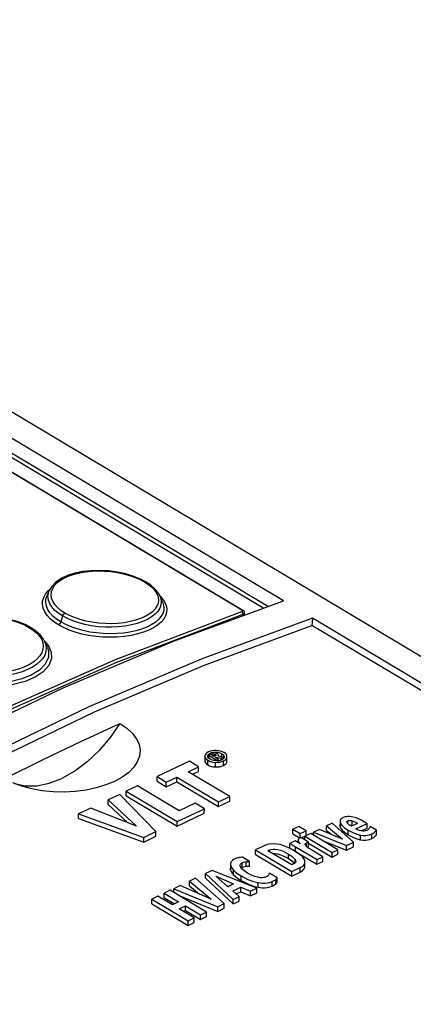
# Model space of a CAD drawing. Extents: x 0 to 594, y 0 to 420.
# Tile 35 of 37: x 531.42 to 538.65, y 123.12 to 141.19. Entities that reach past the tile are written whole.
import ezdxf

# ---------------------------------------------------------------- set-up
doc = ezdxf.new("R2010")
doc.units = 0
doc.header["$LTSCALE"] = 32.67
doc.layers.get('0').update_dxf_attribs({"linetype": 'CONTINUOUS'})

msp = doc.modelspace()

# ---------------------------------------------------------------- linework, layer by layer
at = {"color": 7, "linetype": 'CONTINUOUS'}
for p, q in [((550.811, 122.328), (519.206, 141.186)), ((536.272, 130.52), (518.687, 141.013)), ((518.532, 140.49), (535.523, 130.352)), ((531.967, 130.709), (531.926, 130.617)), ((534.049, 130.499), (534.002, 130.607)), ((534.252, 129.779), (536.272, 130.52)), ((535.553, 130.256), (535.553, 130.304)), ((536.805, 130.202), (536.792, 130.071)), ((550.155, 122.237), (536.805, 130.202)), ((534.8, 129.333), (536.791, 130.071)), ((549.871, 122.267), (536.791, 130.071)), ((531.932, 129.667), (531.887, 129.769)), ((534.925, 127.761), (534.891, 127.748)), ((534.541, 127.578), (533.949, 127.296)), ((534.71, 127.477), (534.541, 127.578)), ((534.825, 127.669), (534.824, 127.585)), ((534.825, 127.674), (534.825, 127.669)), ((534.853, 127.614), (534.879, 127.595)), ((534.877, 127.674), (534.877, 127.675)), ((534.881, 127.655), (534.877, 127.674)), ((534.895, 127.636), (534.881, 127.655)), ((534.922, 127.615), (534.895, 127.636)), ((534.953, 127.71), (534.896, 127.683)), ((534.896, 127.635), (534.896, 127.683)), ((534.896, 127.683), (535.044, 127.595)), ((534.974, 127.719), (534.953, 127.71)), ((534.954, 127.684), (534.975, 127.694)), ((534.989, 127.663), (534.954, 127.684)), ((534.993, 127.724), (534.974, 127.719)), ((535.014, 127.675), (534.989, 127.663)), ((535.008, 127.726), (534.993, 127.724)), ((535.024, 127.726), (535.008, 127.726)), ((535.023, 127.679), (535.014, 127.675)), ((535.014, 127.648), (535.029, 127.655)), ((535.077, 127.61), (535.014, 127.648)), ((535.04, 127.722), (535.024, 127.726)), ((535.058, 127.585), (535.028, 127.585)), ((535.029, 127.639), (535.029, 127.655)), ((535.029, 127.655), (535.127, 127.634)), ((535.032, 127.689), (535.031, 127.686)), ((535.059, 127.713), (535.04, 127.722)), ((535.044, 127.595), (535.077, 127.61)), ((535.044, 127.584), (535.044, 127.595)), ((535.085, 127.588), (535.058, 127.585)), ((535.165, 127.652), (535.061, 127.671)), ((535.077, 127.69), (535.077, 127.692)), ((535.077, 127.668), (535.077, 127.671)), ((535.077, 127.587), (535.077, 127.61)), ((535.127, 127.634), (535.165, 127.652)), ((535.127, 127.6), (535.127, 127.634)), ((535.154, 127.615), (535.133, 127.603)), ((535.168, 127.627), (535.154, 127.615)), ((535.165, 127.625), (535.165, 127.652)), ((535.166, 127.584), (535.195, 127.6)), ((535.18, 127.658), (535.18, 127.657)), ((535.195, 127.6), (535.214, 127.618)), ((535.232, 127.662), (535.23, 127.679)), ((535.232, 127.577), (535.232, 127.662)), ((535.232, 127.658), (535.232, 127.662)), ((535.232, 127.573), (535.232, 127.577)), ((534.517, 127.385), (534.71, 127.477)), ((535.282, 126.928), (534.517, 127.385)), ((534.596, 127.338), (534.71, 127.392)), ((534.71, 127.392), (534.71, 127.477)), ((533.948, 127.212), (533.949, 127.296)), ((533.948, 127.212), (534.117, 127.111)), ((533.949, 127.296), (534.117, 127.196)), ((534.117, 127.196), (534.31, 127.287)), ((534.117, 127.111), (534.31, 127.202)), ((534.31, 127.202), (534.31, 127.287)), ((534.31, 127.287), (535.076, 126.83)), ((534.31, 127.202), (535.075, 126.746)), ((533.587, 127.125), (533.38, 127.027)), ((533.38, 126.942), (533.38, 127.027)), ((533.38, 127.027), (534.315, 126.469)), ((534.354, 126.668), (533.587, 127.125)), ((534.117, 127.111), (534.117, 127.196)), ((533.261, 126.97), (533.047, 126.869)), ((533.047, 126.784), (533.047, 126.869)), ((533.047, 126.869), (533.567, 126.385)), ((533.927, 126.286), (533.261, 126.97)), ((533.38, 126.942), (534.315, 126.385)), ((535.075, 126.746), (535.282, 126.844)), ((535.076, 126.83), (535.282, 126.928)), ((535.282, 126.844), (535.282, 126.928)), ((532.729, 126.718), (532.506, 126.612)), ((533.567, 126.385), (532.729, 126.718)), ((533.047, 126.784), (533.408, 126.448)), ((534.315, 126.469), (534.816, 126.707)), ((534.648, 126.807), (534.354, 126.668)), ((534.816, 126.707), (534.648, 126.807)), ((534.815, 126.622), (534.816, 126.707)), ((535.075, 126.746), (535.076, 126.83)), ((532.505, 126.527), (532.506, 126.612)), ((532.505, 126.527), (533.704, 126.095)), ((532.506, 126.612), (533.704, 126.18)), ((534.315, 126.385), (534.815, 126.622)), ((534.315, 126.385), (534.315, 126.469)), ((536.551, 126.383), (536.444, 126.332)), ((536.444, 126.248), (536.444, 126.332)), ((536.444, 126.332), (536.578, 126.253)), ((536.684, 126.303), (536.551, 126.383)), ((536.578, 126.253), (536.684, 126.303)), ((536.684, 126.218), (536.684, 126.303)), ((536.931, 126.328), (536.82, 126.276)), ((537.352, 126.147), (536.931, 126.328)), ((537.166, 126.44), (537.061, 126.39)), ((537.061, 126.306), (537.061, 126.39)), ((537.061, 126.39), (537.352, 126.147)), ((537.061, 126.306), (537.143, 126.237)), ((537.554, 126.09), (537.166, 126.44)), ((537.308, 126.476), (537.307, 126.391)), ((537.318, 126.438), (537.345, 126.4)), ((537.434, 126.461), (537.433, 126.465)), ((537.51, 126.404), (537.532, 126.398)), ((537.629, 126.437), (537.518, 126.385)), ((537.532, 126.398), (537.54, 126.395)), ((537.6, 126.336), (537.808, 126.435)), ((537.7, 126.299), (537.808, 126.35)), ((537.808, 126.435), (537.772, 126.456)), ((537.808, 126.35), (537.808, 126.435)), ((537.833, 126.331), (537.826, 126.325)), ((537.978, 126.313), (537.861, 126.38)), ((537.977, 126.229), (537.978, 126.313)), ((533.704, 126.18), (533.927, 126.286)), ((533.704, 126.095), (533.927, 126.201)), ((533.704, 126.095), (533.704, 126.18)), ((533.927, 126.201), (533.927, 126.286)), ((536.444, 126.248), (536.577, 126.168)), ((536.54, 126.129), (536.541, 126.122)), ((536.54, 126.122), (536.54, 126.083)), ((536.577, 126.168), (536.578, 126.253)), ((536.592, 126.176), (536.577, 126.168)), ((536.732, 126.092), (536.592, 126.176)), ((536.593, 126.175), (536.684, 126.218)), ((536.77, 126.252), (536.663, 126.202)), ((536.663, 126.134), (536.663, 126.202)), ((536.663, 126.202), (537.162, 125.904)), ((537.268, 125.955), (536.77, 126.252)), ((536.819, 126.222), (536.82, 126.276)), ((536.82, 126.276), (537.428, 126.03)), ((536.981, 126.126), (537.427, 125.946)), ((537.893, 126.244), (537.927, 126.264)), ((535.926, 126.033), (535.758, 125.953)), ((535.758, 125.869), (535.758, 125.953)), ((535.758, 125.953), (536.425, 125.555)), ((535.985, 125.936), (536.014, 125.95)), ((536.42, 125.677), (535.985, 125.936)), ((536.476, 125.93), (536.368, 125.988)), ((536.482, 126.115), (536.384, 126.069)), ((536.384, 125.984), (536.384, 126.069)), ((536.449, 125.949), (536.491, 125.924)), ((536.575, 126.063), (536.482, 126.115)), ((536.491, 126.008), (536.886, 125.773)), ((536.548, 126.104), (536.554, 126.095)), ((536.665, 126.052), (536.666, 126.054)), ((536.705, 126.001), (536.717, 126.005)), ((536.717, 126.005), (536.731, 126.008)), ((536.731, 126.008), (536.732, 126.092)), ((536.732, 126.076), (537.161, 125.82)), ((536.992, 125.824), (536.769, 125.957)), ((537.162, 125.904), (537.268, 125.955)), ((537.268, 125.87), (537.268, 125.955)), ((537.427, 125.946), (537.428, 126.03)), ((537.427, 125.946), (537.554, 126.006)), ((537.428, 126.03), (537.554, 126.09)), ((537.554, 126.006), (537.554, 126.09)), ((535.644, 125.737), (535.519, 125.817)), ((535.758, 125.869), (536.425, 125.47)), ((536.361, 125.791), (536.42, 125.751)), ((536.564, 125.872), (536.476, 125.93)), ((536.491, 125.924), (536.885, 125.689)), ((536.885, 125.689), (536.886, 125.773)), ((536.886, 125.773), (536.992, 125.824)), ((536.992, 125.739), (536.992, 125.824)), ((537.161, 125.82), (537.162, 125.904)), ((537.161, 125.82), (537.268, 125.87)), ((535.297, 125.688), (535.3, 125.663)), ((535.297, 125.663), (535.297, 125.604)), ((535.297, 125.604), (535.299, 125.579)), ((535.299, 125.579), (535.308, 125.554)), ((535.3, 125.663), (535.308, 125.639)), ((535.308, 125.639), (535.325, 125.61)), ((535.325, 125.61), (535.354, 125.576)), ((535.354, 125.576), (535.387, 125.545)), ((535.491, 125.618), (535.509, 125.629)), ((535.644, 125.652), (535.644, 125.737)), ((536.42, 125.751), (536.459, 125.717)), ((536.455, 125.693), (536.42, 125.677)), ((536.425, 125.555), (536.579, 125.628)), ((536.459, 125.717), (536.469, 125.705)), ((536.579, 125.628), (536.611, 125.646)), ((536.661, 125.731), (536.659, 125.749)), ((536.661, 125.646), (536.661, 125.731)), ((536.885, 125.689), (536.992, 125.739)), ((534.656, 125.431), (534.542, 125.377)), ((535.181, 124.965), (534.656, 125.431)), ((534.959, 125.574), (534.837, 125.516)), ((534.837, 125.432), (534.837, 125.516)), ((534.837, 125.516), (535.347, 125.043)), ((534.837, 125.432), (535.347, 124.959)), ((535.778, 125.248), (534.959, 125.574)), ((535.025, 125.469), (535.352, 125.326)), ((535.246, 125.275), (535.025, 125.469)), ((536.155, 125.44), (536.011, 125.521)), ((536.154, 125.355), (536.155, 125.44)), ((536.425, 125.47), (536.425, 125.555)), ((536.425, 125.47), (536.579, 125.543)), ((534.372, 125.296), (534.253, 125.239)), ((534.253, 125.17), (534.253, 125.239)), ((534.253, 125.239), (535.061, 124.908)), ((534.943, 125.045), (534.372, 125.296)), ((534.542, 125.292), (534.542, 125.377)), ((534.542, 125.377), (534.943, 125.045)), ((534.542, 125.292), (534.724, 125.141)), ((535.218, 125.3), (535.259, 125.282)), ((535.352, 125.326), (535.246, 125.275)), ((535.338, 125.198), (535.486, 125.269)), ((535.486, 125.184), (535.486, 125.269)), ((535.486, 125.269), (535.664, 125.194)), ((535.664, 125.194), (535.778, 125.248)), ((535.716, 125.287), (535.806, 125.266)), ((535.778, 125.163), (535.778, 125.248)), ((533.962, 125.101), (533.851, 125.049)), ((533.851, 124.964), (533.851, 125.049)), ((533.851, 125.049), (534.518, 124.65)), ((534.228, 124.942), (533.962, 125.101)), ((534.188, 125.209), (534.078, 125.156)), ((534.078, 125.072), (534.078, 125.156)), ((534.078, 125.156), (534.344, 124.997)), ((534.078, 125.072), (534.265, 124.96)), ((534.856, 124.81), (534.188, 125.209)), ((534.336, 125.12), (535.061, 124.823)), ((535.454, 125.094), (535.338, 125.198)), ((535.347, 125.043), (535.454, 125.094)), ((535.347, 124.959), (535.347, 125.043)), ((535.399, 125.143), (535.486, 125.184)), ((535.454, 125.01), (535.454, 125.094)), ((535.486, 125.184), (535.664, 125.109)), ((535.664, 125.109), (535.664, 125.194)), ((535.664, 125.109), (535.778, 125.163)), ((533.851, 124.964), (534.518, 124.566)), ((534.344, 124.997), (534.228, 124.942)), ((534.352, 124.868), (534.468, 124.923)), ((534.629, 124.703), (534.352, 124.868)), ((534.468, 124.839), (534.468, 124.923)), ((534.468, 124.923), (534.745, 124.758)), ((535.061, 124.908), (535.181, 124.965)), ((535.061, 124.823), (535.061, 124.908)), ((535.061, 124.823), (535.18, 124.88)), ((535.18, 124.88), (535.181, 124.965)), ((535.347, 124.959), (535.454, 125.01)), ((534.43, 124.821), (534.468, 124.839)), ((534.468, 124.839), (534.745, 124.673)), ((534.518, 124.65), (534.629, 124.703)), ((534.629, 124.618), (534.629, 124.703)), ((534.745, 124.758), (534.856, 124.81)), ((534.745, 124.673), (534.745, 124.758)), ((534.745, 124.673), (534.855, 124.726)), ((534.855, 124.726), (534.856, 124.81)), ((534.518, 124.566), (534.518, 124.65)), ((534.518, 124.566), (534.629, 124.618))]:
    msp.add_line(p, q, dxfattribs=at)
at = {"color": 9, "linetype": 'CONTINUOUS'}
for p, q in [((518.648, 140.686), (535.909, 130.387)), ((518.686, 140.746), (535.994, 130.418)), ((535.506, 130.353), (518.515, 140.491)), ((533.721, 130.866), (533.795, 130.817)), ((531.899, 130.644), (531.947, 130.703)), ((531.947, 130.703), (531.982, 130.733)), ((534.002, 130.607), (534.041, 130.565)), ((535.516, 130.343), (535.506, 130.353)), ((535.526, 130.247), (535.527, 130.275)), ((532.21, 130.243), (532.179, 130.133)), ((531.607, 130.027), (531.68, 129.978)), ((531.882, 129.779), (531.954, 129.696)), ((535.029, 127.726), (535.029, 127.747)), ((534.879, 127.51), (534.879, 127.595)), ((534.923, 127.696), (534.923, 127.728)), ((534.975, 127.671), (534.975, 127.694)), ((534.999, 127.667), (534.999, 127.702)), ((535.023, 127.679), (535.023, 127.699)), ((535.077, 127.671), (535.077, 127.69)), ((535.134, 127.658), (535.135, 127.716)), ((535.165, 127.499), (535.166, 127.584)), ((535.232, 127.573), (535.232, 127.577)), ((535.02, 127.473), (535.02, 127.557)), ((537.45, 126.435), (537.451, 126.484)), ((537.532, 126.398), (537.532, 126.483)), ((537.318, 126.354), (537.318, 126.438)), ((537.456, 126.228), (537.456, 126.313)), ((536.541, 126.082), (536.541, 126.122)), ((537.685, 126.137), (537.686, 126.222)), ((537.893, 126.159), (537.893, 126.244)), ((536.014, 125.919), (536.014, 125.95)), ((536.491, 125.924), (536.491, 126.008)), ((536.554, 126.075), (536.554, 126.095)), ((536.666, 126.051), (536.666, 126.054)), ((536.69, 126.013), (536.69, 126.079)), ((536.361, 125.791), (536.362, 125.875)), ((536.483, 125.715), (536.484, 125.773)), ((535.299, 125.579), (535.3, 125.663)), ((535.353, 125.492), (535.354, 125.576)), ((535.509, 125.629), (535.51, 125.714)), ((535.583, 125.65), (535.584, 125.735)), ((536.579, 125.543), (536.579, 125.628)), ((535.491, 125.388), (535.492, 125.473)), ((536.126, 125.326), (536.126, 125.41)), ((535.806, 125.266), (535.807, 125.351)), ((536.059, 125.285), (536.059, 125.37))]:
    msp.add_line(p, q, dxfattribs=at)
at = {"color": 7, "linetype": 'CONTINUOUS'}
for points in [[(533.748, 130.865), (533.655, 130.914), (533.521, 130.97), (533.376, 131.014), (533.222, 131.048), (533.062, 131.069), (532.9, 131.078), (532.739, 131.074), (532.584, 131.057), (532.437, 131.027), (532.303, 130.984), (532.185, 130.929), (532.088, 130.862), (532.015, 130.787), (531.967, 130.71)], [(533.919, 130.73), (533.834, 130.807), (533.748, 130.865)], [(534.002, 130.607), (533.981, 130.648), (533.919, 130.73)], [(535.553, 130.304), (535.552, 130.316), (535.545, 130.332), (535.532, 130.346), (535.523, 130.352)], [(536.805, 130.202), (534.755, 129.449), (532.697, 128.577), (530.636, 127.588), (528.579, 126.485), (526.528, 125.271)], [(531.635, 130.027), (531.54, 130.078), (531.403, 130.133), (531.255, 130.175), (531.098, 130.204), (530.937, 130.221), (530.776, 130.224), (530.616, 130.213), (530.462, 130.189), (530.318, 130.152), (530.185, 130.102)], [(531.8, 129.898), (531.716, 129.973), (531.635, 130.027)], [(526.144, 125.681), (528.165, 126.871), (530.193, 127.952), (532.224, 128.922), (534.252, 129.779)], [(531.887, 129.769), (531.861, 129.819), (531.8, 129.898)], [(528.664, 126.382), (530.801, 127.523), (532.801, 128.483), (534.8, 129.333)], [(531.151, 127.259), (531.855, 127.61), (532.56, 127.948), (533.265, 128.273)], [(533.265, 128.273), (533.086, 128.013), (532.885, 127.776), (532.666, 127.569), (532.437, 127.396), (532.201, 127.263)], [(533.265, 128.273), (533.391, 128.186), (533.493, 128.091), (533.569, 127.991), (533.616, 127.886), (533.635, 127.779), (533.624, 127.672), (533.585, 127.568), (533.518, 127.468), (533.426, 127.373), (533.342, 127.31)], [(534.891, 127.748), (534.863, 127.732), (534.843, 127.714), (534.831, 127.696), (534.825, 127.674)], [(534.923, 127.728), (534.948, 127.738), (534.973, 127.744), (534.999, 127.747), (535.029, 127.747)], [(535.036, 127.774), (534.996, 127.774), (534.96, 127.77), (534.925, 127.761)], [(535.029, 127.747), (535.065, 127.742), (535.099, 127.733), (535.135, 127.716)], [(535.177, 127.736), (535.145, 127.752), (535.112, 127.764), (535.076, 127.771), (535.036, 127.774)], [(534.824, 127.585), (534.827, 127.568), (534.836, 127.548), (534.853, 127.529), (534.879, 127.51)], [(534.825, 127.669), (534.827, 127.653), (534.836, 127.633), (534.853, 127.614)], [(534.877, 127.675), (534.88, 127.691), (534.889, 127.704)], [(534.879, 127.595), (534.911, 127.579), (534.945, 127.568), (534.98, 127.561), (535.02, 127.557)], [(534.889, 127.704), (534.903, 127.716), (534.923, 127.728)], [(535.028, 127.585), (534.992, 127.589), (534.957, 127.598), (534.922, 127.615)], [(534.975, 127.694), (534.983, 127.697), (534.991, 127.7), (534.999, 127.702)], [(534.999, 127.702), (535.007, 127.703), (535.015, 127.702), (535.023, 127.699)], [(535.02, 127.557), (535.062, 127.558), (535.098, 127.562), (535.132, 127.571), (535.166, 127.584)], [(535.023, 127.699), (535.03, 127.694), (535.032, 127.69), (535.032, 127.689)], [(535.031, 127.686), (535.028, 127.683), (535.023, 127.679)], [(535.077, 127.692), (535.076, 127.697), (535.07, 127.704), (535.059, 127.713)], [(535.061, 127.671), (535.069, 127.678), (535.074, 127.684), (535.077, 127.69)], [(535.133, 127.603), (535.109, 127.594), (535.085, 127.588)], [(535.135, 127.716), (535.162, 127.695), (535.176, 127.676), (535.18, 127.658)], [(535.165, 127.499), (535.194, 127.516), (535.214, 127.533), (535.227, 127.552), (535.232, 127.573)], [(535.18, 127.657), (535.177, 127.641), (535.168, 127.627)], [(535.23, 127.679), (535.22, 127.699), (535.203, 127.718), (535.177, 127.736)], [(535.214, 127.618), (535.227, 127.637), (535.232, 127.658)], [(534.879, 127.51), (534.911, 127.494), (534.944, 127.483), (534.98, 127.476), (535.02, 127.473)], [(535.02, 127.473), (535.061, 127.473), (535.098, 127.478), (535.132, 127.486), (535.165, 127.499)], [(533.342, 127.31), (533.309, 127.287), (533.168, 127.209), (533.007, 127.142), (532.83, 127.088), (532.643, 127.048), (532.445, 127.021), (532.244, 127.01), (532.04, 127.014), (531.84, 127.034), (531.647, 127.069), (531.465, 127.119), (531.299, 127.183)], [(531.33, 127.17), (531.526, 127.127), (531.741, 127.128), (531.968, 127.174), (532.201, 127.263)], [(537.358, 126.539), (537.334, 126.524), (537.318, 126.507), (537.309, 126.489), (537.308, 126.476)], [(537.401, 126.555), (537.382, 126.549), (537.368, 126.543), (537.358, 126.539)], [(537.48, 126.562), (537.446, 126.562), (537.42, 126.559), (537.401, 126.555)], [(537.433, 126.465), (537.434, 126.469), (537.439, 126.477), (537.451, 126.484)], [(537.451, 126.484), (537.464, 126.489), (537.478, 126.491), (537.493, 126.491), (537.511, 126.489), (537.532, 126.483)], [(537.602, 126.538), (537.551, 126.552), (537.511, 126.56), (537.48, 126.562)], [(537.532, 126.483), (537.562, 126.472), (537.594, 126.457), (537.629, 126.437)], [(537.772, 126.456), (537.705, 126.494), (537.649, 126.52), (537.602, 126.538)], [(537.307, 126.391), (537.308, 126.382), (537.318, 126.354)], [(537.308, 126.476), (537.308, 126.466), (537.318, 126.438)], [(537.318, 126.354), (537.345, 126.315), (537.389, 126.274), (537.456, 126.228)], [(537.345, 126.4), (537.389, 126.358), (537.456, 126.313)], [(537.454, 126.431), (537.444, 126.442), (537.437, 126.452), (537.434, 126.461)], [(537.488, 126.404), (537.476, 126.413), (537.465, 126.422), (537.454, 126.431)], [(537.456, 126.313), (537.543, 126.268), (537.618, 126.239), (537.686, 126.222)], [(537.485, 126.407), (537.492, 126.407), (537.51, 126.404)], [(537.518, 126.385), (537.51, 126.39), (537.5, 126.396), (537.488, 126.404)], [(537.7, 126.299), (537.666, 126.307), (537.633, 126.319), (537.6, 126.336)], [(537.801, 126.309), (537.777, 126.301), (537.753, 126.297), (537.728, 126.296), (537.7, 126.299)], [(537.826, 126.325), (537.818, 126.319), (537.81, 126.314), (537.801, 126.309)], [(537.843, 126.343), (537.839, 126.337), (537.833, 126.331)], [(537.861, 126.38), (537.857, 126.369), (537.851, 126.356), (537.843, 126.343)], [(537.927, 126.264), (537.956, 126.286), (537.978, 126.313)], [(536.546, 126.147), (536.542, 126.139), (536.54, 126.13), (536.54, 126.129)], [(536.541, 126.122), (536.543, 126.113), (536.548, 126.104)], [(536.577, 126.168), (536.562, 126.161), (536.552, 126.153), (536.546, 126.147)], [(537.456, 126.228), (537.542, 126.183), (537.618, 126.154), (537.685, 126.137)], [(537.685, 126.137), (537.732, 126.131), (537.774, 126.131), (537.813, 126.135), (537.852, 126.144), (537.893, 126.159)], [(537.686, 126.222), (537.733, 126.216), (537.774, 126.215), (537.814, 126.219), (537.852, 126.228), (537.893, 126.244)], [(537.893, 126.159), (537.927, 126.179), (537.955, 126.202), (537.977, 126.229)], [(536.147, 126.058), (536.073, 126.062), (536.015, 126.058), (535.968, 126.049), (535.926, 126.033)], [(536.014, 125.95), (536.045, 125.961), (536.078, 125.967), (536.114, 125.967), (536.158, 125.961), (536.212, 125.947), (536.279, 125.92), (536.362, 125.875)], [(536.368, 125.988), (536.279, 126.026), (536.207, 126.047), (536.147, 126.058)], [(536.384, 126.069), (536.414, 126.053), (536.449, 126.033), (536.491, 126.008)], [(536.384, 125.984), (536.413, 125.969), (536.449, 125.949)], [(536.554, 126.095), (536.568, 126.074), (536.575, 126.063)], [(536.68, 126.024), (536.671, 126.035), (536.666, 126.045), (536.665, 126.052)], [(536.666, 126.054), (536.668, 126.063), (536.676, 126.071), (536.69, 126.079)], [(536.718, 125.991), (536.703, 126.002), (536.69, 126.013), (536.68, 126.024)], [(536.69, 126.079), (536.703, 126.085), (536.717, 126.089), (536.732, 126.092)], [(536.769, 125.957), (536.751, 125.968), (536.734, 125.979), (536.718, 125.991)], [(535.361, 125.778), (535.337, 125.764), (535.319, 125.747), (535.305, 125.726), (535.298, 125.698), (535.297, 125.688)], [(535.412, 125.799), (535.396, 125.793), (535.38, 125.786), (535.361, 125.778)], [(535.456, 125.81), (535.441, 125.807), (535.427, 125.803), (535.412, 125.799)], [(535.519, 125.817), (535.503, 125.817), (535.483, 125.814), (535.456, 125.81)], [(536.076, 125.882), (536.077, 125.882), (536.114, 125.882), (536.158, 125.877), (536.212, 125.862), (536.279, 125.835), (536.361, 125.791)], [(536.362, 125.875), (536.42, 125.836), (536.459, 125.802), (536.484, 125.773)], [(536.484, 125.773), (536.493, 125.751), (536.495, 125.741)], [(536.659, 125.749), (536.647, 125.783), (536.618, 125.823), (536.564, 125.872)], [(535.471, 125.666), (535.472, 125.677), (535.479, 125.691), (535.491, 125.703), (535.51, 125.714)], [(535.479, 125.637), (535.471, 125.659), (535.471, 125.666)], [(535.607, 125.525), (535.541, 125.57), (535.5, 125.606), (535.479, 125.637)], [(535.509, 125.629), (535.537, 125.641), (535.562, 125.647), (535.583, 125.65)], [(535.51, 125.714), (535.537, 125.725), (535.562, 125.732), (535.584, 125.735)], [(535.583, 125.65), (535.608, 125.652), (535.627, 125.653), (535.644, 125.652)], [(535.584, 125.735), (535.608, 125.737), (535.628, 125.737), (535.644, 125.737)], [(536.495, 125.741), (536.494, 125.734), (536.488, 125.72), (536.475, 125.706), (536.455, 125.693)], [(536.579, 125.543), (536.611, 125.562), (536.634, 125.582)], [(536.611, 125.646), (536.635, 125.666), (536.651, 125.689), (536.66, 125.716), (536.661, 125.731)], [(536.634, 125.582), (536.651, 125.605), (536.659, 125.632), (536.66, 125.646)], [(535.308, 125.554), (535.325, 125.525), (535.353, 125.492)], [(535.353, 125.492), (535.386, 125.461), (535.432, 125.426), (535.491, 125.388)], [(535.387, 125.545), (535.432, 125.511), (535.492, 125.473)], [(535.492, 125.473), (535.612, 125.41), (535.716, 125.372), (535.807, 125.351)], [(535.801, 125.448), (535.745, 125.462), (535.681, 125.487), (535.607, 125.525)], [(535.949, 125.454), (535.928, 125.446), (535.905, 125.442), (535.878, 125.44), (535.844, 125.441), (535.801, 125.448)], [(535.999, 125.494), (535.99, 125.481), (535.975, 125.468), (535.949, 125.454)], [(536.011, 125.521), (536.009, 125.515), (536.005, 125.506), (535.999, 125.494)], [(536.059, 125.37), (536.088, 125.385), (536.11, 125.398), (536.126, 125.41)], [(536.126, 125.41), (536.139, 125.422), (536.149, 125.432), (536.155, 125.44)], [(535.491, 125.388), (535.612, 125.326), (535.716, 125.287)], [(535.806, 125.266), (535.875, 125.257), (535.93, 125.256), (535.977, 125.261), (536.019, 125.27), (536.059, 125.285)], [(535.807, 125.351), (535.875, 125.342), (535.931, 125.341), (535.978, 125.345), (536.02, 125.355), (536.059, 125.37)], [(536.059, 125.285), (536.088, 125.3), (536.11, 125.314), (536.126, 125.326)], [(536.126, 125.326), (536.139, 125.338), (536.148, 125.347), (536.154, 125.355)]]:
    msp.add_lwpolyline(points, dxfattribs=at)
at = {"color": 9, "linetype": 'CONTINUOUS'}
for points in [[(532.033, 130.513), (532.011, 130.573), (532.003, 130.632), (532.01, 130.691), (532.03, 130.748), (532.065, 130.803), (532.114, 130.855), (532.175, 130.902), (532.247, 130.944), (532.331, 130.981), (532.425, 131.013), (532.526, 131.037), (532.634, 131.056), (532.748, 131.067), (532.866, 131.071), (532.985, 131.068), (533.103, 131.057), (533.22, 131.04), (533.334, 131.017), (533.443, 130.987), (533.545, 130.951), (533.638, 130.91), (533.721, 130.866)], [(533.748, 130.865), (533.738, 130.868), (533.721, 130.866)], [(533.795, 130.817), (533.857, 130.765), (533.906, 130.71), (533.943, 130.653), (533.965, 130.596), (533.973, 130.538), (533.967, 130.481)], [(532.134, 130.079), (532.053, 130.133), (531.983, 130.191), (531.926, 130.254), (531.884, 130.318), (531.856, 130.385), (531.843, 130.451), (531.846, 130.517), (531.865, 130.581), (531.899, 130.644)], [(532.21, 130.243), (532.131, 130.295), (532.066, 130.351), (532.014, 130.41), (531.976, 130.472), (531.952, 130.535), (531.944, 130.598), (531.951, 130.66), (531.967, 130.709)], [(532.179, 130.133), (532.1, 130.186), (532.033, 130.242), (531.979, 130.302), (531.939, 130.363), (531.914, 130.426), (531.902, 130.488), (531.906, 130.551), (531.926, 130.617)], [(532.255, 130.297), (532.181, 130.346), (532.119, 130.399), (532.069, 130.456), (532.033, 130.513)], [(534.041, 130.565), (534.084, 130.502), (534.112, 130.438), (534.124, 130.373), (534.122, 130.31), (534.103, 130.247), (534.07, 130.187), (534.021, 130.13), (533.958, 130.076), (533.882, 130.027), (533.794, 129.983), (533.696, 129.945), (533.587, 129.913), (533.47, 129.887), (533.346, 129.868), (533.217, 129.857), (533.086, 129.853), (532.954, 129.857), (532.822, 129.868), (532.691, 129.886), (532.565, 129.912), (532.444, 129.945), (532.331, 129.984), (532.227, 130.029), (532.134, 130.079)], [(534.049, 130.499), (534.061, 130.467), (534.072, 130.407), (534.069, 130.346), (534.052, 130.287), (534.019, 130.231), (533.973, 130.177), (533.913, 130.126), (533.841, 130.08), (533.757, 130.039), (533.663, 130.003), (533.56, 129.973), (533.449, 129.949), (533.332, 129.931), (533.21, 129.921), (533.085, 129.917), (532.959, 129.921), (532.834, 129.932), (532.71, 129.949), (532.591, 129.974), (532.477, 130.005), (532.369, 130.042), (532.269, 130.085), (532.179, 130.133)], [(534.025, 130.503), (534.019, 130.443), (533.997, 130.384), (533.96, 130.327), (533.91, 130.274), (533.846, 130.225), (533.769, 130.18), (533.681, 130.14), (533.583, 130.106), (533.476, 130.079), (533.361, 130.058), (533.242, 130.044), (533.118, 130.038), (532.992, 130.039), (532.867, 130.047), (532.744, 130.063), (532.623, 130.086), (532.508, 130.116), (532.4, 130.152), (532.3, 130.195), (532.21, 130.243)], [(533.967, 130.481), (533.946, 130.426), (533.911, 130.372), (533.863, 130.322), (533.803, 130.276), (533.73, 130.234), (533.645, 130.197), (533.552, 130.165), (533.451, 130.14), (533.343, 130.12), (533.229, 130.108), (533.111, 130.102), (532.993, 130.104), (532.874, 130.112), (532.757, 130.127), (532.643, 130.149), (532.534, 130.178), (532.432, 130.213), (532.338, 130.253), (532.255, 130.297)], [(534.002, 130.607), (534.017, 130.564), (534.025, 130.503)], [(526.203, 125.915), (528.525, 127.238), (530.854, 128.416), (533.183, 129.447), (535.503, 130.326)], [(526.233, 125.867), (528.553, 127.189), (530.881, 128.367), (533.208, 129.396), (535.527, 130.275)], [(532.21, 130.243), (532.22, 130.265), (532.236, 130.285), (532.255, 130.297)], [(535.503, 130.326), (535.515, 130.334), (535.516, 130.343)], [(535.527, 130.275), (535.525, 130.296), (535.516, 130.314), (535.503, 130.326)], [(535.506, 130.353), (535.52, 130.353), (535.523, 130.352)], [(535.527, 130.275), (535.545, 130.287), (535.553, 130.302), (535.553, 130.304)], [(530.132, 130.058), (530.216, 130.101), (530.31, 130.137), (530.411, 130.167), (530.519, 130.19), (530.633, 130.206), (530.751, 130.214), (530.869, 130.215), (530.988, 130.208), (531.105, 130.195), (531.219, 130.174), (531.327, 130.146), (531.43, 130.112), (531.523, 130.072), (531.607, 130.027)], [(532.179, 130.133), (532.169, 130.111), (532.153, 130.091), (532.134, 130.079)], [(531.635, 130.027), (531.624, 130.031), (531.607, 130.027)], [(531.68, 129.978), (531.742, 129.925), (531.792, 129.868), (531.828, 129.809), (531.85, 129.749), (531.858, 129.688), (531.852, 129.628)], [(531.887, 129.769), (531.904, 129.718), (531.913, 129.654), (531.906, 129.59), (531.884, 129.527), (531.847, 129.466), (531.797, 129.409), (531.733, 129.355), (531.657, 129.305), (531.569, 129.26), (531.47, 129.221), (531.363, 129.188), (531.249, 129.163), (531.129, 129.145), (531.005, 129.134), (530.88, 129.131), (530.754, 129.136), (530.631, 129.148), (530.511, 129.169), (530.395, 129.196), (530.287, 129.231), (530.187, 129.273), (530.097, 129.32)], [(531.954, 129.696), (532.005, 129.578), (532.009, 129.463), (531.958, 129.334), (531.854, 129.218), (531.707, 129.119), (531.522, 129.04), (531.284, 128.978), (531.016, 128.946), (530.752, 128.947), (530.482, 128.982), (530.239, 129.049), (530.021, 129.15)], [(531.932, 129.667), (531.952, 129.602), (531.952, 129.488), (531.895, 129.362), (531.789, 129.252), (531.638, 129.159), (531.466, 129.09), (531.251, 129.037), (531.015, 129.009), (530.777, 129.009), (530.516, 129.041), (530.276, 129.105), (530.064, 129.203)], [(531.852, 129.628), (531.831, 129.569), (531.796, 129.511), (531.747, 129.456), (531.687, 129.405), (531.615, 129.358), (531.53, 129.316), (531.437, 129.279), (531.336, 129.249), (531.228, 129.225), (531.114, 129.207), (530.996, 129.197), (530.878, 129.194), (530.759, 129.199), (530.642, 129.211), (530.528, 129.231), (530.419, 129.257), (530.316, 129.291), (530.222, 129.33), (530.139, 129.374)]]:
    msp.add_lwpolyline(points, dxfattribs=at)

doc.saveas('drawing.dxf')
